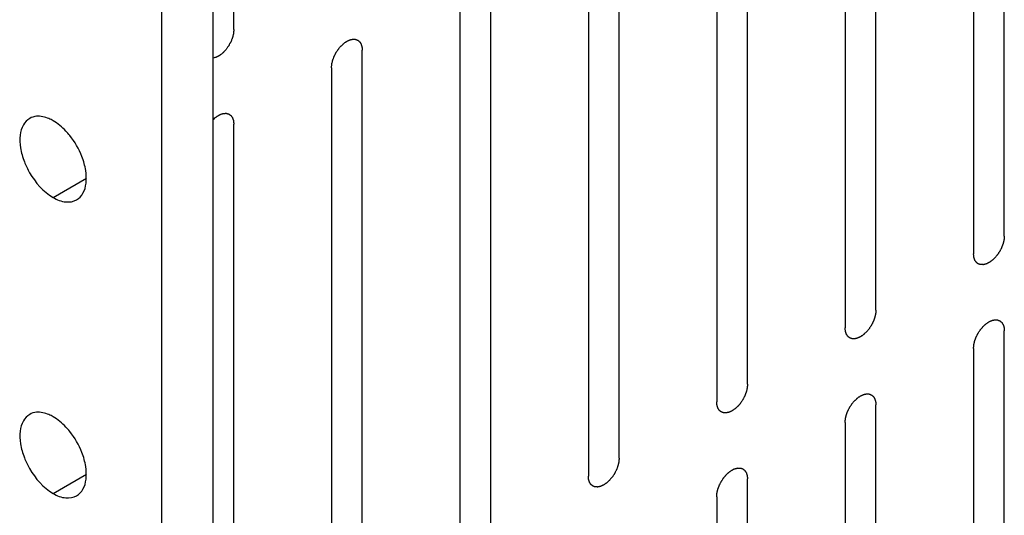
# Model space of a CAD drawing. Header units: inches. Extents: x 6 to 353, y 6 to 228.
# Tile 211 of 256: x 319.135 to 320.833, y 154.987 to 155.841. Entities that reach past the tile are written whole.
import ezdxf

# ---------------------------------------------------------------- set-up
doc = ezdxf.new("R2010")
doc.units = ezdxf.units.IN
doc.header["$LTSCALE"] = 19.946667
doc.header["$MEASUREMENT"] = 0
doc.layers.get('0').update_dxf_attribs({"linetype": 'CONTINUOUS'})
doc.layers.add('03_ALL_AXES', color=7, linetype='CONTINUOUS')

msp = doc.modelspace()

# ---------------------------------------------------------------- linework, layer by layer
at = {"color": 7, "linetype": 'Continuous'}
for p, q in [((319.3805, 151.41), (319.3805, 201.0604)), ((319.4689, 151.4611), (319.4689, 201.0094)), ((319.5046, 155.8242), (319.5046, 156.7836)), ((320.8326, 155.4682), (320.8326, 156.4276)), ((320.7795, 156.397), (320.7795, 155.4376)), ((320.6112, 155.3404), (320.6112, 156.2998)), ((320.5582, 156.2692), (320.5582, 155.3098)), ((320.3899, 155.2127), (320.3899, 156.172)), ((320.3369, 156.1414), (320.3369, 155.182)), ((320.1686, 155.0849), (320.1686, 156.0443)), ((320.1156, 156.0136), (320.1156, 155.0543)), ((319.9473, 154.9571), (319.9473, 155.9165)), ((319.8942, 155.8859), (319.8942, 154.9265)), ((319.7259, 154.8293), (319.7259, 155.7887)), ((319.6729, 155.7581), (319.6729, 154.7987)), ((319.5046, 154.7015), (319.5046, 155.6609)), ((320.8326, 154.3455), (320.8326, 155.3049)), ((320.7795, 155.2743), (320.7795, 154.3149)), ((320.6112, 154.2177), (320.6112, 155.1771)), ((320.5582, 155.1465), (320.5582, 154.1871)), ((320.3899, 154.09), (320.3899, 155.0494)), ((320.3369, 155.0187), (320.3369, 154.0593))]:
    msp.add_line(p, q, dxfattribs=at)
for points, knots in [([(319.5046, 155.8242), (319.5045, 155.8229), (319.5043, 155.821), (319.5042, 155.819), (319.5041, 155.818), (319.504, 155.8174), (319.5038, 155.8165), (319.5036, 155.8155), (319.5032, 155.8141), (319.5029, 155.8128), (319.5025, 155.8114), (319.5023, 155.8104), (319.5019, 155.8094), (319.5014, 155.8081), (319.5007, 155.8064), (319.5001, 155.8047), (319.4996, 155.8035), (319.4993, 155.8028), (319.4989, 155.8021), (319.4985, 155.8013), (319.4977, 155.8), (319.497, 155.7986), (319.4963, 155.7973), (319.4956, 155.7959), (319.4945, 155.7945), (319.4932, 155.7927), (319.4919, 155.7909), (319.4908, 155.7893), (319.4898, 155.7883), (319.4888, 155.7873), (319.4879, 155.7863), (319.4869, 155.7852), (319.4863, 155.7846), (319.4858, 155.7841), (319.4853, 155.7836), (319.4844, 155.7829), (319.4831, 155.7819), (319.4818, 155.7809), (319.4807, 155.78), (319.48, 155.7794), (319.4792, 155.779), (319.4781, 155.7784), (319.477, 155.7779), (319.4759, 155.7773), (319.4751, 155.7769), (319.4745, 155.7765), (319.4739, 155.7763), (319.4734, 155.7762), (319.4728, 155.776), (319.4712, 155.7756), (319.47, 155.7752), (319.4689, 155.7749)], [0, 0, 0, 0, 0.0625, 0.09375, 0.101562, 0.109375, 0.125, 0.140625, 0.15625, 0.1875, 0.203125, 0.21875, 0.234375, 0.25, 0.28125, 0.3125, 0.328125, 0.335938, 0.34375, 0.359375, 0.375, 0.40625, 0.421875, 0.4375, 0.46875, 0.5, 0.53125, 0.5625, 0.578125, 0.59375, 0.625, 0.640625, 0.65625, 0.664062, 0.671875, 0.6875, 0.71875, 0.75, 0.765625, 0.78125, 0.796875, 0.8125, 0.84375, 0.859375, 0.875, 0.890625, 0.898438, 0.90625, 0.921875, 0.9375, 1, 1, 1, 1]), ([(319.6729, 155.7581), (319.673, 155.7591), (319.6731, 155.7607), (319.6733, 155.7625), (319.6734, 155.7635), (319.6734, 155.7643), (319.6736, 155.7652), (319.6738, 155.7662), (319.6742, 155.7676), (319.6745, 155.769), (319.6747, 155.7701), (319.6749, 155.7709), (319.6752, 155.7717), (319.6756, 155.7729), (319.6761, 155.7742), (319.6766, 155.7756), (319.677, 155.7768), (319.6773, 155.7776), (319.6778, 155.7784), (319.6783, 155.7795), (319.679, 155.7809), (319.6797, 155.7823), (319.6803, 155.7834), (319.6807, 155.7842), (319.6812, 155.785), (319.6818, 155.786), (319.6827, 155.7873), (319.6835, 155.7885), (319.6842, 155.7896), (319.6847, 155.7903), (319.6853, 155.791), (319.686, 155.7919), (319.687, 155.793), (319.6879, 155.7942), (319.6887, 155.7951), (319.6892, 155.7958), (319.6899, 155.7963), (319.6907, 155.7971), (319.6917, 155.7981), (319.6927, 155.799), (319.6936, 155.7998), (319.6942, 155.8004), (319.6948, 155.8008), (319.6957, 155.8014), (319.6968, 155.8022), (319.6979, 155.803), (319.6987, 155.8035), (319.6991, 155.8038), (319.6994, 155.804), (319.6997, 155.8042), (319.7002, 155.8044), (319.7009, 155.8047), (319.702, 155.8052), (319.7031, 155.8057), (319.7038, 155.8061), (319.7043, 155.8063), (319.7046, 155.8064), (319.7049, 155.8065), (319.7053, 155.8066), (319.706, 155.8067), (319.7071, 155.807), (319.7081, 155.8072), (319.7088, 155.8074), (319.7092, 155.8075), (319.7095, 155.8076), (319.7098, 155.8075), (319.7102, 155.8075), (319.7109, 155.8075), (319.7118, 155.8075), (319.7128, 155.8074), (319.7134, 155.8074), (319.7138, 155.8074), (319.7141, 155.8074), (319.7144, 155.8073), (319.7147, 155.8072), (319.7153, 155.8069), (319.7161, 155.8066), (319.717, 155.8063), (319.7176, 155.8061), (319.7179, 155.806), (319.7182, 155.8059), (319.7184, 155.8057), (319.7187, 155.8055), (319.7191, 155.8051), (319.7198, 155.8045), (319.7205, 155.8039), (319.721, 155.8036), (319.7213, 155.8033), (319.7215, 155.8032), (319.7216, 155.8029), (319.7218, 155.8026), (319.7222, 155.802), (319.7227, 155.8012), (319.7232, 155.8004), (319.7236, 155.7999), (319.7238, 155.7995), (319.7239, 155.7993), (319.724, 155.799), (319.7241, 155.7986), (319.7243, 155.7979), (319.7247, 155.7969), (319.725, 155.7959), (319.7252, 155.7952), (319.7253, 155.7948), (319.7254, 155.7945), (319.7254, 155.7941), (319.7255, 155.7936), (319.7256, 155.7928), (319.7257, 155.7916), (319.7258, 155.7901), (319.7259, 155.7892), (319.7259, 155.7887)], [0, 0, 0, 0, 0.03125, 0.046875, 0.054688, 0.0625, 0.070312, 0.078125, 0.09375, 0.109375, 0.117188, 0.125, 0.132812, 0.140625, 0.15625, 0.171875, 0.179688, 0.1875, 0.195312, 0.203125, 0.21875, 0.234375, 0.242188, 0.25, 0.257812, 0.265625, 0.28125, 0.296875, 0.304688, 0.3125, 0.320312, 0.328125, 0.34375, 0.359375, 0.367188, 0.375, 0.382812, 0.390625, 0.40625, 0.421875, 0.429688, 0.4375, 0.445312, 0.453125, 0.46875, 0.484375, 0.492188, 0.496094, 0.5, 0.503906, 0.507812, 0.515625, 0.53125, 0.546875, 0.554688, 0.558594, 0.5625, 0.566406, 0.570312, 0.578125, 0.59375, 0.609375, 0.617188, 0.621094, 0.625, 0.628906, 0.632812, 0.640625, 0.65625, 0.671875, 0.679688, 0.683594, 0.6875, 0.691406, 0.695312, 0.703125, 0.71875, 0.734375, 0.742188, 0.746094, 0.75, 0.753906, 0.757812, 0.765625, 0.78125, 0.796875, 0.804688, 0.808594, 0.8125, 0.816406, 0.820312, 0.828125, 0.84375, 0.859375, 0.867188, 0.871094, 0.875, 0.878906, 0.882812, 0.890625, 0.90625, 0.921875, 0.929688, 0.933594, 0.9375, 0.941406, 0.945312, 0.953125, 0.96875, 0.984375, 1, 1, 1, 1]), ([(319.4689, 155.669), (319.4699, 155.6699), (319.4715, 155.6713), (319.4731, 155.6727), (319.4739, 155.6734), (319.4744, 155.6738), (319.4751, 155.6742), (319.4759, 155.6747), (319.4769, 155.6754), (319.478, 155.676), (319.4789, 155.6766), (319.4794, 155.6769), (319.48, 155.6773), (319.4806, 155.6775), (319.4817, 155.6779), (319.483, 155.6783), (319.4843, 155.6788), (319.4852, 155.6792), (319.4857, 155.6793), (319.4862, 155.6794), (319.4868, 155.6794), (319.4875, 155.6795), (319.4883, 155.6796), (319.489, 155.6796), (319.4898, 155.6797), (319.4908, 155.6799), (319.4919, 155.6796), (319.4932, 155.6793), (319.4945, 155.679), (319.4956, 155.6788), (319.4963, 155.6783), (319.4968, 155.6779), (319.4973, 155.6775), (319.4979, 155.6772), (319.4984, 155.6768), (319.4989, 155.6765), (319.4992, 155.6763), (319.4995, 155.6761), (319.4997, 155.6758), (319.5001, 155.6752), (319.5007, 155.6744), (319.5013, 155.6735), (319.5019, 155.6727), (319.5022, 155.6723), (319.5024, 155.6718), (319.5026, 155.6713), (319.5028, 155.6707), (319.503, 155.6699), (319.5033, 155.6692), (319.5035, 155.6685), (319.5038, 155.6677), (319.504, 155.6671), (319.5041, 155.6665), (319.5041, 155.666), (319.5042, 155.6652), (319.5044, 155.6635), (319.5045, 155.6621), (319.5046, 155.6609)], [0, 0, 0, 0, 0.0625, 0.09375, 0.101562, 0.109375, 0.125, 0.140625, 0.15625, 0.1875, 0.203125, 0.210938, 0.21875, 0.234375, 0.25, 0.28125, 0.3125, 0.328125, 0.335938, 0.34375, 0.359375, 0.375, 0.390625, 0.40625, 0.421875, 0.4375, 0.46875, 0.5, 0.53125, 0.5625, 0.578125, 0.59375, 0.609375, 0.625, 0.640625, 0.65625, 0.664062, 0.671875, 0.679688, 0.6875, 0.71875, 0.75, 0.765625, 0.78125, 0.789062, 0.796875, 0.8125, 0.828125, 0.84375, 0.859375, 0.875, 0.890625, 0.898438, 0.90625, 0.921875, 0.9375, 1, 1, 1, 1]), ([(320.8326, 155.4682), (320.8325, 155.4672), (320.8323, 155.4656), (320.8322, 155.4638), (320.8321, 155.4628), (320.8321, 155.462), (320.8319, 155.4612), (320.8316, 155.4601), (320.8313, 155.4587), (320.831, 155.4573), (320.8307, 155.4562), (320.8306, 155.4554), (320.8302, 155.4546), (320.8299, 155.4534), (320.8293, 155.4521), (320.8288, 155.4507), (320.8284, 155.4496), (320.8282, 155.4487), (320.8277, 155.4479), (320.8272, 155.4468), (320.8265, 155.4454), (320.8258, 155.444), (320.8252, 155.4429), (320.8248, 155.4421), (320.8243, 155.4413), (320.8236, 155.4403), (320.8228, 155.439), (320.822, 155.4378), (320.8213, 155.4367), (320.8208, 155.436), (320.8202, 155.4353), (320.8195, 155.4344), (320.8185, 155.4333), (320.8176, 155.4321), (320.8168, 155.4312), (320.8162, 155.4305), (320.8156, 155.43), (320.8148, 155.4292), (320.8138, 155.4282), (320.8127, 155.4273), (320.8119, 155.4265), (320.8113, 155.4259), (320.8106, 155.4255), (320.8098, 155.4249), (320.8087, 155.4241), (320.8076, 155.4234), (320.8068, 155.4228), (320.8064, 155.4225), (320.806, 155.4223), (320.8057, 155.4221), (320.8053, 155.4219), (320.8045, 155.4216), (320.8035, 155.4211), (320.8024, 155.4206), (320.8016, 155.4202), (320.8012, 155.4201), (320.8009, 155.4199), (320.8006, 155.4198), (320.8002, 155.4197), (320.7994, 155.4196), (320.7984, 155.4193), (320.7974, 155.4191), (320.7967, 155.4189), (320.7963, 155.4188), (320.7959, 155.4187), (320.7957, 155.4188), (320.7953, 155.4188), (320.7946, 155.4188), (320.7937, 155.4188), (320.7927, 155.4189), (320.792, 155.4189), (320.7917, 155.4189), (320.7914, 155.4189), (320.7911, 155.419), (320.7908, 155.4191), (320.7902, 155.4194), (320.7893, 155.4197), (320.7885, 155.42), (320.7879, 155.4202), (320.7876, 155.4203), (320.7873, 155.4204), (320.7871, 155.4206), (320.7868, 155.4208), (320.7863, 155.4212), (320.7857, 155.4218), (320.785, 155.4224), (320.7845, 155.4228), (320.7842, 155.423), (320.784, 155.4231), (320.7839, 155.4234), (320.7837, 155.4237), (320.7833, 155.4243), (320.7828, 155.4251), (320.7823, 155.4259), (320.7819, 155.4264), (320.7817, 155.4268), (320.7815, 155.427), (320.7815, 155.4273), (320.7813, 155.4277), (320.7811, 155.4284), (320.7808, 155.4294), (320.7805, 155.4304), (320.7803, 155.4311), (320.7802, 155.4316), (320.78, 155.4318), (320.78, 155.4322), (320.78, 155.4327), (320.7799, 155.4335), (320.7798, 155.4347), (320.7797, 155.4362), (320.7796, 155.4371), (320.7795, 155.4376)], [0, 0, 0, 0, 0.03125, 0.046875, 0.054688, 0.0625, 0.070312, 0.078125, 0.09375, 0.109375, 0.117188, 0.125, 0.132812, 0.140625, 0.15625, 0.171875, 0.179688, 0.1875, 0.195312, 0.203125, 0.21875, 0.234375, 0.242188, 0.25, 0.257812, 0.265625, 0.28125, 0.296875, 0.304688, 0.3125, 0.320312, 0.328125, 0.34375, 0.359375, 0.367188, 0.375, 0.382812, 0.390625, 0.40625, 0.421875, 0.429688, 0.4375, 0.445312, 0.453125, 0.46875, 0.484375, 0.492188, 0.496094, 0.5, 0.503906, 0.507812, 0.515625, 0.53125, 0.546875, 0.554688, 0.558594, 0.5625, 0.566406, 0.570312, 0.578125, 0.59375, 0.609375, 0.617188, 0.621094, 0.625, 0.628906, 0.632812, 0.640625, 0.65625, 0.671875, 0.679688, 0.683594, 0.6875, 0.691406, 0.695312, 0.703125, 0.71875, 0.734375, 0.742188, 0.746094, 0.75, 0.753906, 0.757812, 0.765625, 0.78125, 0.796875, 0.804688, 0.808594, 0.8125, 0.816406, 0.820312, 0.828125, 0.84375, 0.859375, 0.867188, 0.871094, 0.875, 0.878906, 0.882812, 0.890625, 0.90625, 0.921875, 0.929688, 0.933594, 0.9375, 0.941406, 0.945312, 0.953125, 0.96875, 0.984375, 1, 1, 1, 1]), ([(320.6112, 155.3404), (320.6112, 155.3394), (320.611, 155.3378), (320.6109, 155.336), (320.6108, 155.335), (320.6108, 155.3342), (320.6105, 155.3334), (320.6103, 155.3323), (320.61, 155.3309), (320.6097, 155.3295), (320.6094, 155.3284), (320.6093, 155.3276), (320.6089, 155.3268), (320.6085, 155.3257), (320.608, 155.3243), (320.6075, 155.3229), (320.6071, 155.3218), (320.6068, 155.3209), (320.6064, 155.3201), (320.6058, 155.319), (320.6051, 155.3176), (320.6044, 155.3162), (320.6039, 155.3151), (320.6035, 155.3143), (320.603, 155.3135), (320.6023, 155.3125), (320.6015, 155.3113), (320.6006, 155.31), (320.6, 155.309), (320.5995, 155.3082), (320.5989, 155.3075), (320.5981, 155.3066), (320.5972, 155.3055), (320.5962, 155.3043), (320.5955, 155.3034), (320.5949, 155.3027), (320.5943, 155.3022), (320.5935, 155.3014), (320.5924, 155.3004), (320.5914, 155.2995), (320.5906, 155.2987), (320.59, 155.2981), (320.5893, 155.2977), (320.5884, 155.2971), (320.5873, 155.2963), (320.5863, 155.2956), (320.5855, 155.295), (320.585, 155.2947), (320.5847, 155.2945), (320.5844, 155.2944), (320.584, 155.2942), (320.5832, 155.2938), (320.5821, 155.2933), (320.5811, 155.2928), (320.5803, 155.2925), (320.5799, 155.2923), (320.5796, 155.2921), (320.5793, 155.2921), (320.5788, 155.2919), (320.5781, 155.2918), (320.5771, 155.2915), (320.5761, 155.2913), (320.5753, 155.2911), (320.5749, 155.2911), (320.5746, 155.291), (320.5743, 155.291), (320.5739, 155.291), (320.5733, 155.291), (320.5723, 155.2911), (320.5714, 155.2911), (320.5707, 155.2911), (320.5703, 155.2911), (320.57, 155.2911), (320.5698, 155.2913), (320.5695, 155.2914), (320.5689, 155.2916), (320.568, 155.2919), (320.5672, 155.2922), (320.5666, 155.2924), (320.5662, 155.2926), (320.566, 155.2926), (320.5658, 155.2928), (320.5655, 155.293), (320.565, 155.2934), (320.5643, 155.294), (320.5636, 155.2946), (320.5632, 155.295), (320.5629, 155.2952), (320.5627, 155.2954), (320.5625, 155.2956), (320.5623, 155.2959), (320.562, 155.2965), (320.5615, 155.2973), (320.561, 155.2981), (320.5606, 155.2987), (320.5604, 155.299), (320.5602, 155.2992), (320.5602, 155.2995), (320.56, 155.2999), (320.5598, 155.3006), (320.5595, 155.3016), (320.5592, 155.3027), (320.5589, 155.3034), (320.5588, 155.3038), (320.5587, 155.3041), (320.5587, 155.3044), (320.5586, 155.3049), (320.5586, 155.3057), (320.5585, 155.3069), (320.5583, 155.3084), (320.5582, 155.3093), (320.5582, 155.3098)], [0, 0, 0, 0, 0.03125, 0.046875, 0.054688, 0.0625, 0.070312, 0.078125, 0.09375, 0.109375, 0.117188, 0.125, 0.132812, 0.140625, 0.15625, 0.171875, 0.179688, 0.1875, 0.195312, 0.203125, 0.21875, 0.234375, 0.242188, 0.25, 0.257812, 0.265625, 0.28125, 0.296875, 0.304688, 0.3125, 0.320312, 0.328125, 0.34375, 0.359375, 0.367188, 0.375, 0.382812, 0.390625, 0.40625, 0.421875, 0.429688, 0.4375, 0.445312, 0.453125, 0.46875, 0.484375, 0.492188, 0.496094, 0.5, 0.503906, 0.507812, 0.515625, 0.53125, 0.546875, 0.554688, 0.558594, 0.5625, 0.566406, 0.570312, 0.578125, 0.59375, 0.609375, 0.617188, 0.621094, 0.625, 0.628906, 0.632812, 0.640625, 0.65625, 0.671875, 0.679688, 0.683594, 0.6875, 0.691406, 0.695312, 0.703125, 0.71875, 0.734375, 0.742188, 0.746094, 0.75, 0.753906, 0.757812, 0.765625, 0.78125, 0.796875, 0.804688, 0.808594, 0.8125, 0.816406, 0.820312, 0.828125, 0.84375, 0.859375, 0.867188, 0.871094, 0.875, 0.878906, 0.882812, 0.890625, 0.90625, 0.921875, 0.929688, 0.933594, 0.9375, 0.941406, 0.945312, 0.953125, 0.96875, 0.984375, 1, 1, 1, 1]), ([(320.7795, 155.2743), (320.7796, 155.2753), (320.7797, 155.2769), (320.7799, 155.2787), (320.78, 155.2798), (320.78, 155.2805), (320.7802, 155.2814), (320.7805, 155.2825), (320.7808, 155.2838), (320.7811, 155.2852), (320.7814, 155.2863), (320.7815, 155.2871), (320.7818, 155.288), (320.7822, 155.2891), (320.7827, 155.2905), (320.7832, 155.2919), (320.7837, 155.293), (320.7839, 155.2938), (320.7844, 155.2946), (320.7849, 155.2957), (320.7856, 155.2971), (320.7863, 155.2985), (320.7869, 155.2996), (320.7873, 155.3005), (320.7878, 155.3012), (320.7885, 155.3022), (320.7893, 155.3035), (320.7901, 155.3048), (320.7908, 155.3058), (320.7913, 155.3066), (320.7919, 155.3072), (320.7926, 155.3081), (320.7936, 155.3093), (320.7945, 155.3104), (320.7953, 155.3113), (320.7958, 155.312), (320.7965, 155.3126), (320.7973, 155.3133), (320.7983, 155.3143), (320.7994, 155.3153), (320.8002, 155.316), (320.8008, 155.3166), (320.8015, 155.317), (320.8023, 155.3177), (320.8034, 155.3184), (320.8045, 155.3192), (320.8053, 155.3197), (320.8057, 155.32), (320.806, 155.3202), (320.8064, 155.3204), (320.8068, 155.3206), (320.8075, 155.3209), (320.8086, 155.3214), (320.8097, 155.3219), (320.8104, 155.3223), (320.8109, 155.3225), (320.8112, 155.3226), (320.8115, 155.3227), (320.8119, 155.3228), (320.8126, 155.3229), (320.8137, 155.3232), (320.8147, 155.3234), (320.8154, 155.3236), (320.8158, 155.3237), (320.8162, 155.3238), (320.8164, 155.3237), (320.8168, 155.3237), (320.8175, 155.3237), (320.8184, 155.3237), (320.8194, 155.3236), (320.8201, 155.3236), (320.8204, 155.3236), (320.8207, 155.3236), (320.821, 155.3235), (320.8213, 155.3234), (320.8219, 155.3231), (320.8228, 155.3228), (320.8236, 155.3225), (320.8242, 155.3223), (320.8245, 155.3222), (320.8248, 155.3221), (320.825, 155.3219), (320.8253, 155.3217), (320.8258, 155.3213), (320.8264, 155.3207), (320.8271, 155.3202), (320.8276, 155.3198), (320.8279, 155.3195), (320.8281, 155.3194), (320.8282, 155.3191), (320.8284, 155.3188), (320.8288, 155.3182), (320.8293, 155.3174), (320.8298, 155.3166), (320.8302, 155.3161), (320.8304, 155.3157), (320.8305, 155.3155), (320.8306, 155.3152), (320.8307, 155.3148), (320.831, 155.3141), (320.8313, 155.3131), (320.8316, 155.3121), (320.8318, 155.3114), (320.8319, 155.311), (320.8321, 155.3107), (320.8321, 155.3103), (320.8321, 155.3098), (320.8322, 155.309), (320.8323, 155.3078), (320.8324, 155.3064), (320.8325, 155.3054), (320.8326, 155.3049)], [0, 0, 0, 0, 0.03125, 0.046875, 0.054688, 0.0625, 0.070312, 0.078125, 0.09375, 0.109375, 0.117188, 0.125, 0.132812, 0.140625, 0.15625, 0.171875, 0.179688, 0.1875, 0.195312, 0.203125, 0.21875, 0.234375, 0.242188, 0.25, 0.257812, 0.265625, 0.28125, 0.296875, 0.304688, 0.3125, 0.320312, 0.328125, 0.34375, 0.359375, 0.367188, 0.375, 0.382812, 0.390625, 0.40625, 0.421875, 0.429688, 0.4375, 0.445312, 0.453125, 0.46875, 0.484375, 0.492188, 0.496094, 0.5, 0.503906, 0.507812, 0.515625, 0.53125, 0.546875, 0.554688, 0.558594, 0.5625, 0.566406, 0.570312, 0.578125, 0.59375, 0.609375, 0.617188, 0.621094, 0.625, 0.628906, 0.632812, 0.640625, 0.65625, 0.671875, 0.679688, 0.683594, 0.6875, 0.691406, 0.695312, 0.703125, 0.71875, 0.734375, 0.742188, 0.746094, 0.75, 0.753906, 0.757812, 0.765625, 0.78125, 0.796875, 0.804688, 0.808594, 0.8125, 0.816406, 0.820312, 0.828125, 0.84375, 0.859375, 0.867188, 0.871094, 0.875, 0.878906, 0.882812, 0.890625, 0.90625, 0.921875, 0.929688, 0.933594, 0.9375, 0.941406, 0.945312, 0.953125, 0.96875, 0.984375, 1, 1, 1, 1]), ([(320.3899, 155.2127), (320.3898, 155.2116), (320.3897, 155.2101), (320.3896, 155.2082), (320.3895, 155.2072), (320.3894, 155.2064), (320.3892, 155.2056), (320.389, 155.2045), (320.3887, 155.2031), (320.3884, 155.2018), (320.3881, 155.2007), (320.3879, 155.1998), (320.3876, 155.199), (320.3872, 155.1979), (320.3867, 155.1965), (320.3862, 155.1951), (320.3858, 155.194), (320.3855, 155.1932), (320.3851, 155.1923), (320.3845, 155.1912), (320.3838, 155.1898), (320.3831, 155.1885), (320.3826, 155.1874), (320.3822, 155.1865), (320.3816, 155.1858), (320.381, 155.1847), (320.3801, 155.1835), (320.3793, 155.1822), (320.3786, 155.1812), (320.3782, 155.1804), (320.3776, 155.1797), (320.3768, 155.1788), (320.3759, 155.1777), (320.3749, 155.1765), (320.3742, 155.1757), (320.3736, 155.1749), (320.373, 155.1744), (320.3721, 155.1736), (320.3711, 155.1727), (320.3701, 155.1717), (320.3693, 155.1709), (320.3686, 155.1703), (320.368, 155.1699), (320.3671, 155.1693), (320.366, 155.1685), (320.3649, 155.1678), (320.3642, 155.1673), (320.3637, 155.167), (320.3634, 155.1667), (320.3631, 155.1666), (320.3626, 155.1664), (320.3619, 155.166), (320.3608, 155.1655), (320.3598, 155.165), (320.359, 155.1647), (320.3586, 155.1645), (320.3582, 155.1643), (320.3579, 155.1643), (320.3575, 155.1642), (320.3568, 155.164), (320.3558, 155.1638), (320.3547, 155.1635), (320.354, 155.1634), (320.3536, 155.1633), (320.3533, 155.1632), (320.353, 155.1632), (320.3526, 155.1632), (320.352, 155.1633), (320.351, 155.1633), (320.3501, 155.1633), (320.3494, 155.1633), (320.349, 155.1634), (320.3487, 155.1633), (320.3485, 155.1635), (320.3481, 155.1636), (320.3475, 155.1638), (320.3467, 155.1641), (320.3458, 155.1644), (320.3452, 155.1646), (320.3449, 155.1648), (320.3446, 155.1648), (320.3444, 155.165), (320.3442, 155.1653), (320.3437, 155.1657), (320.343, 155.1662), (320.3423, 155.1668), (320.3418, 155.1672), (320.3416, 155.1674), (320.3413, 155.1676), (320.3412, 155.1678), (320.341, 155.1682), (320.3407, 155.1687), (320.3401, 155.1695), (320.3396, 155.1703), (320.3393, 155.1709), (320.3391, 155.1712), (320.3389, 155.1714), (320.3388, 155.1718), (320.3387, 155.1722), (320.3385, 155.1729), (320.3382, 155.1739), (320.3378, 155.1749), (320.3376, 155.1756), (320.3375, 155.176), (320.3374, 155.1763), (320.3374, 155.1767), (320.3373, 155.1771), (320.3373, 155.178), (320.3371, 155.1792), (320.337, 155.1806), (320.3369, 155.1816), (320.3369, 155.182)], [0, 0, 0, 0, 0.03125, 0.046875, 0.054688, 0.0625, 0.070312, 0.078125, 0.09375, 0.109375, 0.117188, 0.125, 0.132812, 0.140625, 0.15625, 0.171875, 0.179688, 0.1875, 0.195312, 0.203125, 0.21875, 0.234375, 0.242188, 0.25, 0.257812, 0.265625, 0.28125, 0.296875, 0.304688, 0.3125, 0.320312, 0.328125, 0.34375, 0.359375, 0.367188, 0.375, 0.382812, 0.390625, 0.40625, 0.421875, 0.429688, 0.4375, 0.445312, 0.453125, 0.46875, 0.484375, 0.492188, 0.496094, 0.5, 0.503906, 0.507812, 0.515625, 0.53125, 0.546875, 0.554688, 0.558594, 0.5625, 0.566406, 0.570312, 0.578125, 0.59375, 0.609375, 0.617188, 0.621094, 0.625, 0.628906, 0.632812, 0.640625, 0.65625, 0.671875, 0.679688, 0.683594, 0.6875, 0.691406, 0.695312, 0.703125, 0.71875, 0.734375, 0.742188, 0.746094, 0.75, 0.753906, 0.757812, 0.765625, 0.78125, 0.796875, 0.804688, 0.808594, 0.8125, 0.816406, 0.820312, 0.828125, 0.84375, 0.859375, 0.867188, 0.871094, 0.875, 0.878906, 0.882812, 0.890625, 0.90625, 0.921875, 0.929688, 0.933594, 0.9375, 0.941406, 0.945312, 0.953125, 0.96875, 0.984375, 1, 1, 1, 1]), ([(320.5582, 155.1465), (320.5583, 155.1476), (320.5584, 155.1491), (320.5586, 155.1509), (320.5587, 155.152), (320.5587, 155.1527), (320.5589, 155.1536), (320.5591, 155.1547), (320.5595, 155.156), (320.5598, 155.1574), (320.56, 155.1585), (320.5602, 155.1593), (320.5605, 155.1602), (320.5609, 155.1613), (320.5614, 155.1627), (320.5619, 155.1641), (320.5623, 155.1652), (320.5626, 155.166), (320.5631, 155.1668), (320.5636, 155.168), (320.5643, 155.1693), (320.565, 155.1707), (320.5656, 155.1718), (320.5659, 155.1727), (320.5665, 155.1734), (320.5671, 155.1744), (320.568, 155.1757), (320.5688, 155.177), (320.5695, 155.178), (320.57, 155.1788), (320.5705, 155.1794), (320.5713, 155.1803), (320.5723, 155.1815), (320.5732, 155.1826), (320.574, 155.1835), (320.5745, 155.1842), (320.5752, 155.1848), (320.576, 155.1856), (320.577, 155.1865), (320.578, 155.1875), (320.5789, 155.1882), (320.5795, 155.1889), (320.5801, 155.1893), (320.581, 155.1899), (320.5821, 155.1906), (320.5832, 155.1914), (320.584, 155.1919), (320.5844, 155.1922), (320.5847, 155.1925), (320.585, 155.1926), (320.5855, 155.1928), (320.5862, 155.1931), (320.5873, 155.1936), (320.5884, 155.1941), (320.5891, 155.1945), (320.5895, 155.1947), (320.5899, 155.1949), (320.5902, 155.1949), (320.5906, 155.195), (320.5913, 155.1952), (320.5923, 155.1954), (320.5934, 155.1956), (320.5941, 155.1958), (320.5945, 155.1959), (320.5948, 155.196), (320.5951, 155.196), (320.5955, 155.1959), (320.5962, 155.1959), (320.5971, 155.1959), (320.5981, 155.1958), (320.5987, 155.1958), (320.5991, 155.1958), (320.5994, 155.1958), (320.5996, 155.1957), (320.6, 155.1956), (320.6006, 155.1954), (320.6014, 155.1951), (320.6023, 155.1947), (320.6029, 155.1945), (320.6032, 155.1944), (320.6035, 155.1943), (320.6037, 155.1941), (320.604, 155.1939), (320.6044, 155.1935), (320.6051, 155.1929), (320.6058, 155.1924), (320.6063, 155.192), (320.6065, 155.1917), (320.6068, 155.1916), (320.6069, 155.1913), (320.6071, 155.191), (320.6075, 155.1905), (320.608, 155.1897), (320.6085, 155.1888), (320.6088, 155.1883), (320.609, 155.188), (320.6092, 155.1877), (320.6093, 155.1874), (320.6094, 155.187), (320.6096, 155.1863), (320.61, 155.1853), (320.6103, 155.1843), (320.6105, 155.1836), (320.6106, 155.1832), (320.6107, 155.1829), (320.6107, 155.1825), (320.6108, 155.1821), (320.6109, 155.1812), (320.611, 155.18), (320.6111, 155.1786), (320.6112, 155.1776), (320.6112, 155.1771)], [0, 0, 0, 0, 0.03125, 0.046875, 0.054688, 0.0625, 0.070312, 0.078125, 0.09375, 0.109375, 0.117188, 0.125, 0.132812, 0.140625, 0.15625, 0.171875, 0.179688, 0.1875, 0.195312, 0.203125, 0.21875, 0.234375, 0.242188, 0.25, 0.257812, 0.265625, 0.28125, 0.296875, 0.304688, 0.3125, 0.320312, 0.328125, 0.34375, 0.359375, 0.367188, 0.375, 0.382812, 0.390625, 0.40625, 0.421875, 0.429688, 0.4375, 0.445312, 0.453125, 0.46875, 0.484375, 0.492188, 0.496094, 0.5, 0.503906, 0.507812, 0.515625, 0.53125, 0.546875, 0.554688, 0.558594, 0.5625, 0.566406, 0.570312, 0.578125, 0.59375, 0.609375, 0.617188, 0.621094, 0.625, 0.628906, 0.632812, 0.640625, 0.65625, 0.671875, 0.679688, 0.683594, 0.6875, 0.691406, 0.695312, 0.703125, 0.71875, 0.734375, 0.742188, 0.746094, 0.75, 0.753906, 0.757812, 0.765625, 0.78125, 0.796875, 0.804688, 0.808594, 0.8125, 0.816406, 0.820312, 0.828125, 0.84375, 0.859375, 0.867188, 0.871094, 0.875, 0.878906, 0.882812, 0.890625, 0.90625, 0.921875, 0.929688, 0.933594, 0.9375, 0.941406, 0.945312, 0.953125, 0.96875, 0.984375, 1, 1, 1, 1]), ([(320.1686, 155.0849), (320.1685, 155.0838), (320.1684, 155.0823), (320.1682, 155.0805), (320.1681, 155.0794), (320.1681, 155.0786), (320.1679, 155.0778), (320.1677, 155.0767), (320.1673, 155.0753), (320.167, 155.074), (320.1668, 155.0729), (320.1666, 155.0721), (320.1663, 155.0712), (320.1659, 155.0701), (320.1654, 155.0687), (320.1649, 155.0673), (320.1645, 155.0662), (320.1642, 155.0654), (320.1637, 155.0645), (320.1632, 155.0634), (320.1625, 155.0621), (320.1618, 155.0607), (320.1612, 155.0596), (320.1608, 155.0587), (320.1603, 155.058), (320.1597, 155.057), (320.1588, 155.0557), (320.158, 155.0544), (320.1573, 155.0534), (320.1568, 155.0526), (320.1562, 155.052), (320.1555, 155.051), (320.1545, 155.0499), (320.1536, 155.0488), (320.1528, 155.0479), (320.1523, 155.0472), (320.1516, 155.0466), (320.1508, 155.0458), (320.1498, 155.0449), (320.1488, 155.0439), (320.1479, 155.0432), (320.1473, 155.0425), (320.1467, 155.0421), (320.1458, 155.0415), (320.1447, 155.0408), (320.1436, 155.04), (320.1428, 155.0395), (320.1424, 155.0392), (320.1421, 155.0389), (320.1418, 155.0388), (320.1413, 155.0386), (320.1406, 155.0383), (320.1395, 155.0378), (320.1384, 155.0373), (320.1377, 155.0369), (320.1372, 155.0367), (320.1369, 155.0365), (320.1366, 155.0365), (320.1362, 155.0364), (320.1355, 155.0362), (320.1344, 155.036), (320.1334, 155.0358), (320.1327, 155.0356), (320.1323, 155.0355), (320.132, 155.0354), (320.1317, 155.0354), (320.1313, 155.0354), (320.1306, 155.0355), (320.1297, 155.0355), (320.1287, 155.0355), (320.1281, 155.0356), (320.1277, 155.0356), (320.1274, 155.0356), (320.1271, 155.0357), (320.1268, 155.0358), (320.1262, 155.036), (320.1254, 155.0363), (320.1245, 155.0367), (320.1239, 155.0369), (320.1236, 155.037), (320.1233, 155.0371), (320.1231, 155.0373), (320.1228, 155.0375), (320.1224, 155.0379), (320.1217, 155.0384), (320.121, 155.039), (320.1205, 155.0394), (320.1202, 155.0396), (320.12, 155.0398), (320.1199, 155.0401), (320.1197, 155.0404), (320.1193, 155.0409), (320.1188, 155.0417), (320.1183, 155.0425), (320.1179, 155.0431), (320.1178, 155.0434), (320.1176, 155.0436), (320.1175, 155.044), (320.1174, 155.0444), (320.1172, 155.0451), (320.1168, 155.0461), (320.1165, 155.0471), (320.1163, 155.0478), (320.1162, 155.0482), (320.1161, 155.0485), (320.1161, 155.0489), (320.116, 155.0493), (320.1159, 155.0502), (320.1158, 155.0514), (320.1157, 155.0528), (320.1156, 155.0538), (320.1156, 155.0543)], [0, 0, 0, 0, 0.03125, 0.046875, 0.054688, 0.0625, 0.070312, 0.078125, 0.09375, 0.109375, 0.117188, 0.125, 0.132812, 0.140625, 0.15625, 0.171875, 0.179688, 0.1875, 0.195312, 0.203125, 0.21875, 0.234375, 0.242188, 0.25, 0.257812, 0.265625, 0.28125, 0.296875, 0.304688, 0.3125, 0.320312, 0.328125, 0.34375, 0.359375, 0.367188, 0.375, 0.382812, 0.390625, 0.40625, 0.421875, 0.429688, 0.4375, 0.445312, 0.453125, 0.46875, 0.484375, 0.492188, 0.496094, 0.5, 0.503906, 0.507812, 0.515625, 0.53125, 0.546875, 0.554688, 0.558594, 0.5625, 0.566406, 0.570312, 0.578125, 0.59375, 0.609375, 0.617188, 0.621094, 0.625, 0.628906, 0.632812, 0.640625, 0.65625, 0.671875, 0.679688, 0.683594, 0.6875, 0.691406, 0.695312, 0.703125, 0.71875, 0.734375, 0.742188, 0.746094, 0.75, 0.753906, 0.757812, 0.765625, 0.78125, 0.796875, 0.804688, 0.808594, 0.8125, 0.816406, 0.820312, 0.828125, 0.84375, 0.859375, 0.867188, 0.871094, 0.875, 0.878906, 0.882812, 0.890625, 0.90625, 0.921875, 0.929688, 0.933594, 0.9375, 0.941406, 0.945312, 0.953125, 0.96875, 0.984375, 1, 1, 1, 1]), ([(320.3369, 155.0187), (320.337, 155.0198), (320.3371, 155.0213), (320.3372, 155.0232), (320.3373, 155.0242), (320.3374, 155.025), (320.3376, 155.0258), (320.3378, 155.0269), (320.3381, 155.0283), (320.3384, 155.0296), (320.3387, 155.0307), (320.3388, 155.0316), (320.3392, 155.0324), (320.3396, 155.0335), (320.3401, 155.0349), (320.3406, 155.0363), (320.341, 155.0374), (320.3413, 155.0382), (320.3417, 155.0391), (320.3423, 155.0402), (320.343, 155.0416), (320.3437, 155.0429), (320.3442, 155.044), (320.3446, 155.0449), (320.3452, 155.0456), (320.3458, 155.0467), (320.3466, 155.0479), (320.3475, 155.0492), (320.3482, 155.0502), (320.3486, 155.051), (320.3492, 155.0516), (320.35, 155.0526), (320.3509, 155.0537), (320.3519, 155.0548), (320.3526, 155.0557), (320.3532, 155.0565), (320.3538, 155.057), (320.3546, 155.0578), (320.3557, 155.0587), (320.3567, 155.0597), (320.3575, 155.0605), (320.3581, 155.0611), (320.3588, 155.0615), (320.3597, 155.0621), (320.3608, 155.0628), (320.3619, 155.0636), (320.3626, 155.0641), (320.3631, 155.0644), (320.3634, 155.0647), (320.3637, 155.0648), (320.3641, 155.065), (320.3649, 155.0654), (320.366, 155.0659), (320.367, 155.0664), (320.3678, 155.0667), (320.3682, 155.0669), (320.3686, 155.0671), (320.3689, 155.0671), (320.3693, 155.0672), (320.37, 155.0674), (320.371, 155.0676), (320.3721, 155.0679), (320.3728, 155.068), (320.3732, 155.0681), (320.3735, 155.0682), (320.3738, 155.0682), (320.3742, 155.0682), (320.3748, 155.0681), (320.3758, 155.0681), (320.3767, 155.0681), (320.3774, 155.068), (320.3778, 155.068), (320.3781, 155.068), (320.3783, 155.0679), (320.3787, 155.0678), (320.3793, 155.0676), (320.3801, 155.0673), (320.381, 155.067), (320.3816, 155.0667), (320.3819, 155.0666), (320.3822, 155.0665), (320.3823, 155.0663), (320.3826, 155.0661), (320.3831, 155.0657), (320.3838, 155.0652), (320.3845, 155.0646), (320.385, 155.0642), (320.3852, 155.064), (320.3854, 155.0638), (320.3856, 155.0636), (320.3858, 155.0632), (320.3861, 155.0627), (320.3867, 155.0619), (320.3872, 155.0611), (320.3875, 155.0605), (320.3877, 155.0602), (320.3879, 155.06), (320.388, 155.0596), (320.3881, 155.0592), (320.3883, 155.0585), (320.3886, 155.0575), (320.3889, 155.0565), (320.3892, 155.0558), (320.3893, 155.0554), (320.3894, 155.0551), (320.3894, 155.0547), (320.3895, 155.0543), (320.3895, 155.0534), (320.3897, 155.0522), (320.3898, 155.0508), (320.3899, 155.0498), (320.3899, 155.0494)], [0, 0, 0, 0, 0.03125, 0.046875, 0.054688, 0.0625, 0.070312, 0.078125, 0.09375, 0.109375, 0.117188, 0.125, 0.132812, 0.140625, 0.15625, 0.171875, 0.179688, 0.1875, 0.195312, 0.203125, 0.21875, 0.234375, 0.242188, 0.25, 0.257812, 0.265625, 0.28125, 0.296875, 0.304688, 0.3125, 0.320312, 0.328125, 0.34375, 0.359375, 0.367188, 0.375, 0.382812, 0.390625, 0.40625, 0.421875, 0.429688, 0.4375, 0.445312, 0.453125, 0.46875, 0.484375, 0.492188, 0.496094, 0.5, 0.503906, 0.507812, 0.515625, 0.53125, 0.546875, 0.554688, 0.558594, 0.5625, 0.566406, 0.570312, 0.578125, 0.59375, 0.609375, 0.617188, 0.621094, 0.625, 0.628906, 0.632812, 0.640625, 0.65625, 0.671875, 0.679688, 0.683594, 0.6875, 0.691406, 0.695312, 0.703125, 0.71875, 0.734375, 0.742188, 0.746094, 0.75, 0.753906, 0.757812, 0.765625, 0.78125, 0.796875, 0.804688, 0.808594, 0.8125, 0.816406, 0.820312, 0.828125, 0.84375, 0.859375, 0.867188, 0.871094, 0.875, 0.878906, 0.882812, 0.890625, 0.90625, 0.921875, 0.929688, 0.933594, 0.9375, 0.941406, 0.945312, 0.953125, 0.96875, 0.984375, 1, 1, 1, 1])]:
    msp.add_open_spline(points, degree=3, knots=knots, dxfattribs=at)
at = {"layer": '03_ALL_AXES', "color": 7, "linetype": 'Continuous'}
for p, q in [((319.1932, 155.5346), (319.2504, 155.5677)), ((319.1932, 155.0243), (319.2504, 155.0574))]:
    msp.add_line(p, q, dxfattribs=at)
for centre in [(319.1147, 155.5554), (319.1147, 155.0451)]:
    msp.add_arc(centre, 0.1374, 21.222, 38.7783, dxfattribs=at)
for points in [[(319.1645, 155.6746), (319.1604, 155.6742), (319.1562, 155.673), (319.1527, 155.6709)], [(319.1645, 155.1642), (319.1604, 155.1639), (319.1562, 155.1626), (319.1527, 155.1606)]]:
    msp.add_open_spline(points, degree=3, dxfattribs=at)
for points, knots in [([(319.1932, 155.6669), (319.1908, 155.6683), (319.1819, 155.6727), (319.1717, 155.6752), (319.1645, 155.6746)], [0, 0, 0, 0, 0.277751, 1, 1, 1, 1]), ([(319.1527, 155.6709), (319.1481, 155.6683), (319.1401, 155.6595), (319.1352, 155.641), (319.1363, 155.6191), (319.1406, 155.604), (319.1435, 155.5963)], [0, 0, 0, 0, 0.193683, 0.42071, 0.692082, 1, 1, 1, 1]), ([(319.2218, 155.6415), (319.2196, 155.6441), (319.2112, 155.6538), (319.2013, 155.6622), (319.1932, 155.6669)], [0, 0, 0, 0, 0.26699, 1, 1, 1, 1]), ([(319.2336, 155.5306), (319.2382, 155.5332), (319.2462, 155.542), (319.2511, 155.5605), (319.25, 155.5823), (319.2457, 155.5975), (319.2428, 155.6052)], [0, 0, 0, 0, 0.193683, 0.42071, 0.692082, 1, 1, 1, 1]), ([(319.1435, 155.5963), (319.1461, 155.5898), (319.1577, 155.5659), (319.1761, 155.5444), (319.1932, 155.5346)], [0, 0, 0, 0, 0.262919, 1, 1, 1, 1]), ([(319.1932, 155.5346), (319.1998, 155.5307), (319.2132, 155.5252), (319.2282, 155.5274), (319.2336, 155.5306)], [0, 0, 0, 0, 0.54998, 1, 1, 1, 1]), ([(319.1932, 155.1566), (319.1908, 155.1579), (319.1819, 155.1624), (319.1717, 155.1649), (319.1645, 155.1642)], [0, 0, 0, 0, 0.277751, 1, 1, 1, 1]), ([(319.1527, 155.1606), (319.1481, 155.158), (319.1401, 155.1491), (319.1352, 155.1307), (319.1363, 155.1088), (319.1406, 155.0937), (319.1435, 155.086)], [0, 0, 0, 0, 0.193683, 0.42071, 0.692082, 1, 1, 1, 1]), ([(319.2218, 155.1312), (319.2196, 155.1338), (319.2112, 155.1435), (319.2013, 155.1519), (319.1932, 155.1566)], [0, 0, 0, 0, 0.26699, 1, 1, 1, 1]), ([(319.2336, 155.0203), (319.2382, 155.0229), (319.2462, 155.0317), (319.2511, 155.0501), (319.25, 155.072), (319.2457, 155.0871), (319.2428, 155.0949)], [0, 0, 0, 0, 0.193683, 0.42071, 0.692082, 1, 1, 1, 1]), ([(319.1435, 155.086), (319.1461, 155.0795), (319.1577, 155.0555), (319.1761, 155.0341), (319.1932, 155.0243)], [0, 0, 0, 0, 0.262919, 1, 1, 1, 1]), ([(319.1932, 155.0243), (319.1998, 155.0204), (319.2132, 155.0149), (319.2282, 155.0171), (319.2336, 155.0203)], [0, 0, 0, 0, 0.54998, 1, 1, 1, 1])]:
    msp.add_open_spline(points, degree=3, knots=knots, dxfattribs=at)

doc.saveas('drawing.dxf')
